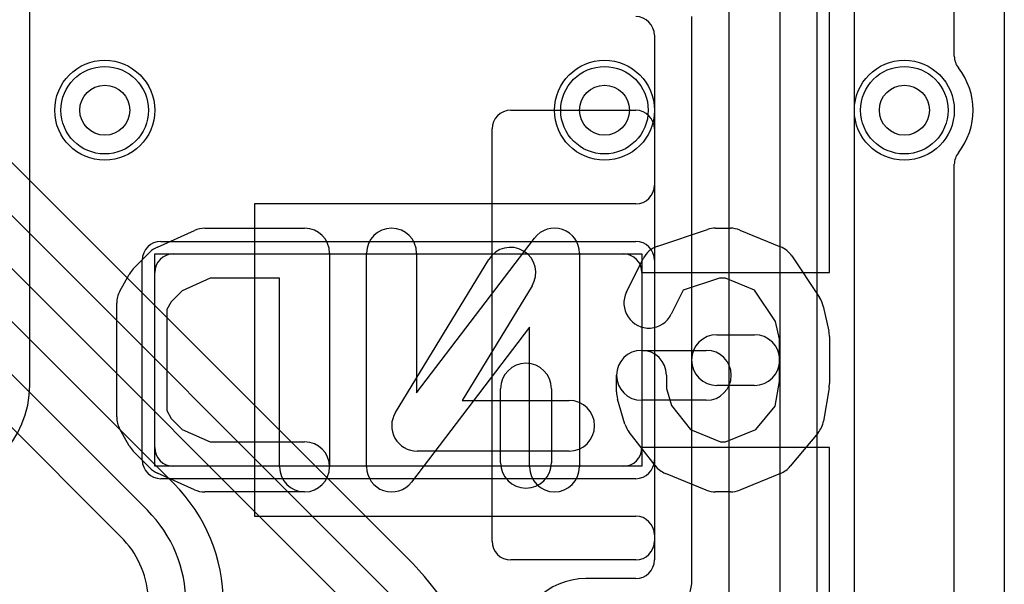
# Model space of a CAD drawing. Extents: x -3.9 to 29.3, y -3.9 to 20.
# Tile 29 of 37: x 20.9 to 24.8, y 5.1 to 7.4. Entities that reach past the tile are written whole.
import ezdxf

# ---------------------------------------------------------------- set-up
doc = ezdxf.new("R2010")
doc.units = 0
for name, color, linetype in [('Hole', 1, 'CONTINUOUS'), ('L1', 3, 'CONTINUOUS'), ('L2', 3, 'CONTINUOUS'), ('L3', 3, 'CONTINUOUS'), ('L4', 3, 'CONTINUOUS'), ('MetalMask-A', 176, 'CONTINUOUS'), ('PartsArea-A', 111, 'CONTINUOUS'), ('PartsSilk-A', 221, 'CONTINUOUS'), ('PartsSilk-B', 221, 'CONTINUOUS'), ('Resist-A', 2, 'CONTINUOUS'), ('Resist-B', 2, 'CONTINUOUS'), ('Silk-A', 140, 'CONTINUOUS'), ('Silk-B', 140, 'CONTINUOUS')]:
    doc.layers.add(name, color=color, linetype=linetype)

msp = doc.modelspace()

# ---------------------------------------------------------------- linework, layer by layer
at = {"layer": 'Hole'}
for centre in [(21.2, 7), (23.2, 7), (24.4, 7)]:
    msp.add_circle(centre, 0.1, dxfattribs=at)
at = {"layer": 'L1'}
for p, q in [((24.8, 12.7), (24.8, 1)), ((20.90004, 5.9), (20.90004, 9)), ((24.05, 7.825), (24.05, 4.575)), ((24.20004, 4.57496), (24.20004, 7.82504)), ((23.55, 5.125), (23.55, 7.375)), ((23.39996, 7.29999), (23.39996, 6.70001)), ((22.82497, 7), (23.32503, 7)), ((22.75, 5.27497), (22.75, 6.92503)), ((23.4, 6.92503), (23.4, 5.27497)), ((23.32499, 6.62504), (21.8, 6.62504)), ((21.8, 6.62504), (21.8, 5.37496)), ((21.475, 6.425), (23.275, 6.425)), ((21.4, 5.65), (21.4, 6.35)), ((23.35, 6.35), (23.35, 5.65)), ((23.275, 5.575), (21.475, 5.575)), ((21.8, 5.37496), (23.32499, 5.37496)), ((23.39996, 5.29999), (23.39996, 5.20001)), ((23.32503, 5.2), (22.82497, 5.2)), ((23.32499, 5.12504), (23.125, 5.12504))]:
    msp.add_line(p, q, dxfattribs=at)
for centre in [(21.2, 7), (23.2, 7), (24.4, 7)]:
    msp.add_circle(centre, 0.2, dxfattribs=at)
for centre, radius, start, end in [((23.32499, 7.29999), 0.07497, 0, 90), ((22.82497, 6.92503), 0.07497, 90, 180), ((23.32503, 6.92503), 0.07497, 0, 90), ((23.32499, 6.70001), 0.07497, -90, 0), ((21.475, 6.35), 0.075, 90, 180), ((23.275, 6.35), 0.075, 0, 90), ((20.50004, 5.9), 0.4, -90, 0), ((21.475, 5.65), 0.075, 180, -90), ((23.275, 5.65), 0.075, -90, 0), ((23.32499, 5.29999), 0.07497, 0, 90), ((22.82497, 5.27497), 0.07497, 180, -90), ((23.32503, 5.27497), 0.07497, -90, 0), ((23.32499, 5.20001), 0.07497, -90, 0), ((23.125, 4.85), 0.27504, 90, 180), ((23.35, 5.125), 0.2, -90, 0)]:
    msp.add_arc(centre, radius, start, end, dxfattribs=at)
at = {"layer": 'L2'}
msp.add_line((24.8, 12.7), (24.8, 1), dxfattribs=at)
for centre in [(21.2, 7), (23.2, 7), (24.4, 7)]:
    msp.add_circle(centre, 0.2, dxfattribs=at)
at = {"layer": 'L3'}
for p, q in [((22.40766, 5.2106), (12.14628, 15.47197)), ((12.02877, 15.37729), (22.30156, 5.1045)), ((22.1955, 4.99844), (11.9227, 15.27122)), ((13.00452, 13.9773), (21.47729, 5.50451)), ((21.37123, 5.39845), (12.89845, 13.87123)), ((12.79236, 13.76514), (21.26513, 5.29235)), ((24.8, 12.7), (24.8, 1))]:
    msp.add_line(p, q, dxfattribs=at)
for centre in [(21.2, 7), (23.2, 7), (24.4, 7)]:
    msp.add_circle(centre, 0.2, dxfattribs=at)
for centre, radius, start, end in [((21, 5.02721), 0.675, 0, 45.0006), ((21, 5.02721), 0.525, 0, 45.00077), ((21, 5.02721), 0.37496, 4.18295, 45.00108), ((21.39999, 4.20294), 1.42505, 0, 44.99972), ((21.4, 4.20294), 1.275, 0, 45)]:
    msp.add_arc(centre, radius, start, end, dxfattribs=at)
at = {"layer": 'L4'}
msp.add_line((24.8, 12.7), (24.8, 1), dxfattribs=at)
for centre in [(21.2, 7), (23.2, 7), (24.4, 7)]:
    msp.add_circle(centre, 0.2, dxfattribs=at)
at = {"layer": 'MetalMask-A'}
for p, q in [((21.475, 6.425), (23.275, 6.425)), ((21.4, 5.65), (21.4, 6.35)), ((23.35, 6.35), (23.35, 5.65)), ((23.275, 5.575), (21.475, 5.575))]:
    msp.add_line(p, q, dxfattribs=at)
for centre, start, end in [((21.475, 6.35), 90, 180), ((23.275, 6.35), 0, 90), ((21.475, 5.65), 180, -90), ((23.275, 5.65), -90, 0)]:
    msp.add_arc(centre, 0.075, start, end, dxfattribs=at)
at = {"layer": 'PartsArea-A'}
for p, q in [((24.1, 6.35), (24.1, 7.65)), ((21.4, 5.575), (21.4, 6.425)), ((21.4, 6.425), (23.35, 6.425)), ((23.35, 6.425), (23.35, 6.35)), ((23.35, 6.35), (24.1, 6.35)), ((24.1, 5.65), (23.35, 5.65)), ((23.35, 5.65), (23.35, 5.575)), ((24.1, 4.9), (24.1, 5.65)), ((23.35, 5.575), (21.4, 5.575))]:
    msp.add_line(p, q, dxfattribs=at)
at = {"layer": 'PartsSilk-A'}
for p, q in [((23.6984, 4.6), (23.6984, 13.4)), ((23.9016, 13.4), (23.9016, 4.7016)), ((22.36325, 5.79), (22.73675, 6.40254)), ((22.91025, 6.29676), (22.63095, 5.83871)), ((23.65, 6.1016), (23.8, 6.1016)), ((22.78415, 5.58892), (22.78415, 5.88531)), ((22.98735, 5.88531), (22.98735, 5.58892)), ((23.8, 5.8984), (23.65, 5.8984)), ((22.63095, 5.83871), (23.05867, 5.83871)), ((23.05867, 5.63551), (22.45, 5.63551))]:
    msp.add_line(p, q, dxfattribs=at)
for centre, start, end in [((22.8235, 6.34965), -31.36995, 148.62699), ((23.65, 6), 90, -90), ((23.8, 6), -90, 90), ((22.88575, 5.88531), 0, 180), ((23.05867, 5.73711), -90, 90), ((22.45, 5.73711), 148.63005, -90), ((22.88575, 5.58892), 180, 0)]:
    msp.add_arc(centre, 0.1016, start, end, dxfattribs=at)
at = {"layer": 'PartsSilk-B'}
for p, q in [((21.41081, 6.4523), (21.55896, 6.51897)), ((21.6, 6.52778), (22, 6.52778)), ((23.41282, 6.45598), (23.61282, 6.52265)), ((23.64444, 6.52778), (23.7037, 6.52778)), ((23.74156, 6.52033), (23.90453, 6.45366)), ((22.44815, 5.86848), (22.92046, 6.48838)), ((21.31447, 6.36515), (21.38113, 6.43182)), ((22.1, 6.42778), (22.1, 5.57222)), ((22.24815, 5.57222), (22.24815, 6.42778)), ((22.44815, 6.42778), (22.44815, 5.86848)), ((23.1, 6.42778), (23.1, 5.57222)), ((23.28834, 6.2725), (23.355, 6.40583)), ((23.94988, 6.41658), (24.06099, 6.24991)), ((21.26074, 6.27635), (21.29778, 6.34301)), ((21.62146, 6.32778), (21.5096, 6.27744)), ((21.9, 6.32778), (21.62146, 6.32778)), ((21.9, 5.57222), (21.9, 6.32778)), ((23.66067, 6.32778), (23.51536, 6.27934)), ((23.68404, 6.32778), (23.66067, 6.32778)), ((23.80046, 6.28015), (23.68404, 6.32778)), ((21.5096, 6.27744), (21.4658, 6.23363)), ((23.51536, 6.27934), (23.46722, 6.18306)), ((23.88421, 6.15451), (23.80046, 6.28015)), ((21.24815, 5.77222), (21.24815, 6.22778)), ((21.4658, 6.23363), (21.44815, 6.20186)), ((21.44815, 6.20186), (21.44815, 5.79814)), ((24.0754, 6.21613), (24.09762, 6.11613)), ((23.9, 6.08346), (23.88421, 6.15451)), ((22.9, 6.13152), (22.42769, 5.51162)), ((22.9, 5.57222), (22.9, 6.13152)), ((23.9, 5.91384), (23.9, 6.08346)), ((24.1, 6.09444), (24.1, 5.90556)), ((23.34815, 6.03889), (23.60741, 6.03889)), ((23.24815, 5.87222), (23.24815, 5.93889)), ((23.44815, 5.93889), (23.44815, 5.88672)), ((23.8836, 5.81541), (23.9, 5.91384)), ((23.44815, 5.88672), (23.4683, 5.81872)), ((24.09864, 5.88912), (24.07642, 5.75578)), ((23.2819, 5.74381), (23.25227, 5.84381)), ((23.60741, 5.83889), (23.34815, 5.83889)), ((21.44815, 5.79814), (21.4658, 5.76637)), ((23.4683, 5.81872), (23.54404, 5.72134)), ((23.80578, 5.72202), (23.8836, 5.81541)), ((21.4658, 5.76637), (21.5096, 5.72256)), ((21.29778, 5.65699), (21.26074, 5.72365)), ((21.5096, 5.72256), (21.62146, 5.67222)), ((23.54404, 5.72134), (23.6641, 5.67222)), ((23.68404, 5.67222), (23.80578, 5.72202)), ((23.40254, 5.5775), (23.29884, 5.71083)), ((24.0546, 5.7082), (23.94349, 5.57487)), ((21.38113, 5.56818), (21.31447, 5.63485)), ((21.62146, 5.67222), (22, 5.67222)), ((23.6641, 5.67222), (23.68404, 5.67222)), ((21.55896, 5.48103), (21.41081, 5.5477)), ((23.60657, 5.47967), (23.44361, 5.54634)), ((23.90453, 5.54634), (23.74156, 5.47967)), ((22, 5.47222), (21.6, 5.47222)), ((23.7037, 5.47222), (23.64444, 5.47222))]:
    msp.add_line(p, q, dxfattribs=at)
for centre, start, end in [((21.6, 6.42778), 90, 114.2301), ((22, 6.42778), 0, 90), ((22.34815, 6.42778), 0, 180), ((23, 6.42778), 0, 142.69692), ((23.64444, 6.42778), 90, 108.43581), ((23.7037, 6.42778), 67.7517, 90), ((21.45185, 6.36111), 114.2301, 135.00405), ((23.44444, 6.36111), 108.43314, 153.43667), ((23.86667, 6.36111), 33.68848, 67.75084), ((21.38519, 6.29444), 135.00405, 150.94094), ((21.34815, 6.22778), 150.94094, 180), ((23.37778, 6.22778), 153.43495, -26.56333), ((23.97778, 6.19444), 12.52694, 33.68927), ((24, 6.09444), 0, 12.52759), ((23.34815, 5.93889), 0, 180), ((23.34815, 5.93889), 90, -90), ((23.60741, 5.93889), -90, 90), ((23.34815, 5.87222), 180, -163.49544), ((24, 5.90556), -9.46232, 0), ((21.34815, 5.77222), 180, -150.94094), ((23.97778, 5.77222), -39.80704, -9.46093), ((23.37778, 5.77222), -163.49503, -142.12531), ((21.38519, 5.70556), -150.94094, -135.00405), ((22, 5.57222), -90, 90), ((21.45185, 5.63889), -135.00405, -114.2301), ((22, 5.57222), 180, 0), ((22.34815, 5.57222), 180, -37.30373), ((23, 5.57222), 180, 0), ((23.48148, 5.63889), -142.12853, -112.25039), ((23.86667, 5.63889), -67.7517, -39.80599), ((21.6, 5.57222), -114.2301, -90), ((23.64444, 5.57222), -112.2536, -90), ((23.7037, 5.57222), -90, -67.75084)]:
    msp.add_arc(centre, 0.1, start, end, dxfattribs=at)
at = {"layer": 'Resist-A'}
for p, q in [((21.425, 6.475), (23.325, 6.475)), ((21.35, 5.6), (21.35, 6.4)), ((23.4, 6.4), (23.4, 5.6)), ((23.325, 5.525), (21.425, 5.525))]:
    msp.add_line(p, q, dxfattribs=at)
for centre in [(21.2, 7), (23.2, 7), (24.4, 7)]:
    msp.add_circle(centre, 0.175, dxfattribs=at)
for centre, start, end in [((21.425, 6.4), 90, 180), ((23.325, 6.4), 0, 90), ((21.425, 5.6), 180, -90), ((23.325, 5.6), -90, 0)]:
    msp.add_arc(centre, 0.075, start, end, dxfattribs=at)
at = {"layer": 'Resist-B'}
for centre in [(21.2, 7), (23.2, 7), (24.4, 7)]:
    msp.add_circle(centre, 0.175, dxfattribs=at)
at = {"layer": 'Silk-A'}
for p, q in [((23.6984, 4.97327), (23.6984, 12.9984)), ((23.9016, 12.9984), (23.9016, 4.97327)), ((24.6, 7.21651), (24.6, 9.78349)), ((24.6, 3.91651), (24.6, 6.78349)), ((23.65, 6.1016), (23.8, 6.1016)), ((23.8, 5.8984), (23.65, 5.8984))]:
    msp.add_line(p, q, dxfattribs=at)
for centre, radius, start, end in [((24.675, 7.21651), 0.075, 180, -141.78399), ((24.4, 7), 0.275, -38.21305, 38.21305), ((24.675, 6.78349), 0.075, 141.78399, 180), ((23.65, 6), 0.1016, 90, -90), ((23.8, 6), 0.1016, -90, 90)]:
    msp.add_arc(centre, radius, start, end, dxfattribs=at)
at = {"layer": 'Silk-B'}
for p, q in [((21.41081, 6.4523), (21.55896, 6.51897)), ((21.6, 6.52778), (22, 6.52778)), ((23.41282, 6.45598), (23.61282, 6.52265)), ((23.64444, 6.52778), (23.7037, 6.52778)), ((23.74156, 6.52033), (23.90453, 6.45366)), ((22.44815, 5.86848), (22.92046, 6.48838)), ((21.31447, 6.36515), (21.38113, 6.43182)), ((22.1, 6.42778), (22.1, 5.57222)), ((22.24815, 5.57222), (22.24815, 6.42778)), ((22.44815, 6.42778), (22.44815, 5.86848)), ((23.1, 6.42778), (23.1, 5.57222)), ((23.28834, 6.2725), (23.355, 6.40583)), ((23.94988, 6.41658), (24.06099, 6.24991)), ((21.26074, 6.27635), (21.29778, 6.34301)), ((21.62146, 6.32778), (21.5096, 6.27744)), ((21.9, 6.32778), (21.62146, 6.32778)), ((21.9, 5.57222), (21.9, 6.32778)), ((23.66067, 6.32778), (23.51536, 6.27934)), ((23.68404, 6.32778), (23.66067, 6.32778)), ((23.80046, 6.28015), (23.68404, 6.32778)), ((21.5096, 6.27744), (21.4658, 6.23363)), ((23.51536, 6.27934), (23.46722, 6.18306)), ((23.88421, 6.15451), (23.80046, 6.28015)), ((21.24815, 5.77222), (21.24815, 6.22778)), ((21.4658, 6.23363), (21.44815, 6.20186)), ((21.44815, 6.20186), (21.44815, 5.79814)), ((24.0754, 6.21613), (24.09762, 6.11613)), ((23.9, 6.08346), (23.88421, 6.15451)), ((22.9, 6.13152), (22.42769, 5.51162)), ((22.9, 5.57222), (22.9, 6.13152)), ((23.9, 5.91384), (23.9, 6.08346)), ((24.1, 6.09444), (24.1, 5.90556)), ((23.34815, 6.03889), (23.60741, 6.03889)), ((23.24815, 5.87222), (23.24815, 5.93889)), ((23.44815, 5.93889), (23.44815, 5.88672)), ((23.8836, 5.81541), (23.9, 5.91384)), ((23.44815, 5.88672), (23.4683, 5.81872)), ((24.09864, 5.88912), (24.07642, 5.75578)), ((23.2819, 5.74381), (23.25227, 5.84381)), ((23.60741, 5.83889), (23.34815, 5.83889)), ((21.44815, 5.79814), (21.4658, 5.76637)), ((23.4683, 5.81872), (23.54404, 5.72134)), ((23.80578, 5.72202), (23.8836, 5.81541)), ((21.4658, 5.76637), (21.5096, 5.72256)), ((21.29778, 5.65699), (21.26074, 5.72365)), ((21.5096, 5.72256), (21.62146, 5.67222)), ((23.54404, 5.72134), (23.6641, 5.67222)), ((23.68404, 5.67222), (23.80578, 5.72202)), ((23.40254, 5.5775), (23.29884, 5.71083)), ((24.0546, 5.7082), (23.94349, 5.57487)), ((21.38113, 5.56818), (21.31447, 5.63485)), ((21.62146, 5.67222), (22, 5.67222)), ((23.6641, 5.67222), (23.68404, 5.67222)), ((21.55896, 5.48103), (21.41081, 5.5477)), ((23.60657, 5.47967), (23.44361, 5.54634)), ((23.90453, 5.54634), (23.74156, 5.47967)), ((22, 5.47222), (21.6, 5.47222)), ((23.7037, 5.47222), (23.64444, 5.47222))]:
    msp.add_line(p, q, dxfattribs=at)
for centre, start, end in [((21.6, 6.42778), 90, 114.2301), ((22, 6.42778), 0, 90), ((22.34815, 6.42778), 0, 180), ((23, 6.42778), 0, 142.69692), ((23.64444, 6.42778), 90, 108.43581), ((23.7037, 6.42778), 67.7517, 90), ((21.45185, 6.36111), 114.2301, 135.00405), ((23.44444, 6.36111), 108.43314, 153.43667), ((23.86667, 6.36111), 33.68848, 67.75084), ((21.38519, 6.29444), 135.00405, 150.94094), ((21.34815, 6.22778), 150.94094, 180), ((23.37778, 6.22778), 153.43495, -26.56333), ((23.97778, 6.19444), 12.52694, 33.68927), ((24, 6.09444), 0, 12.52759), ((23.34815, 5.93889), 0, 180), ((23.34815, 5.93889), 90, -90), ((23.60741, 5.93889), -90, 90), ((23.34815, 5.87222), 180, -163.49544), ((24, 5.90556), -9.46232, 0), ((21.34815, 5.77222), 180, -150.94094), ((23.97778, 5.77222), -39.80704, -9.46093), ((23.37778, 5.77222), -163.49503, -142.12531), ((21.38519, 5.70556), -150.94094, -135.00405), ((22, 5.57222), -90, 90), ((21.45185, 5.63889), -135.00405, -114.2301), ((22, 5.57222), 180, 0), ((22.34815, 5.57222), 180, -37.30373), ((23, 5.57222), 180, 0), ((23.48148, 5.63889), -142.12853, -112.25039), ((23.86667, 5.63889), -67.7517, -39.80599), ((21.6, 5.57222), -114.2301, -90), ((23.64444, 5.57222), -112.2536, -90), ((23.7037, 5.57222), -90, -67.75084)]:
    msp.add_arc(centre, 0.1, start, end, dxfattribs=at)

doc.saveas('drawing.dxf')
